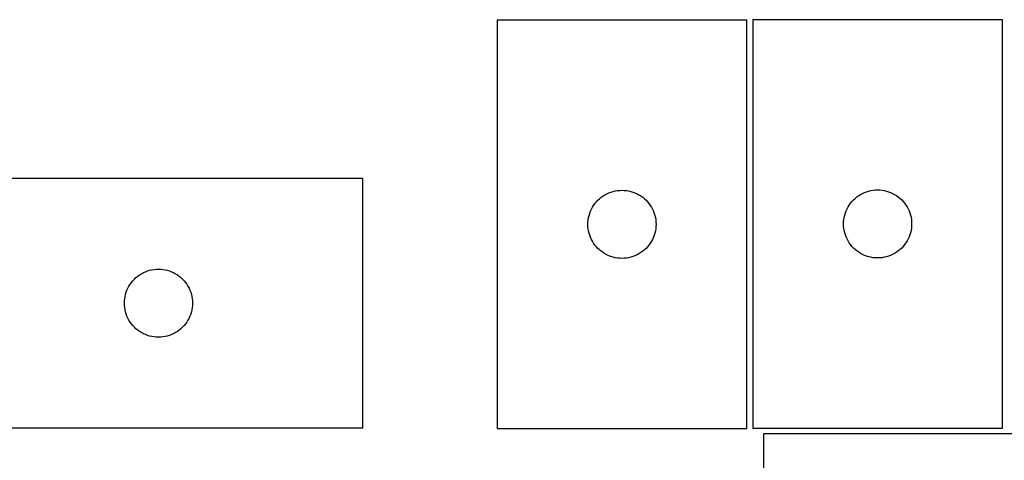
# Model space of a CAD drawing. Header units: millimetres. Extents: x 7 to 1243, y 7 to 1546.
# Tile 24 of 27: x 681 to 941, y 1429 to 1546. Entities that reach past the tile are written whole.
import ezdxf

# ---------------------------------------------------------------- set-up
doc = ezdxf.new("R2010")
doc.units = ezdxf.units.MM
doc.layers.add('CUT', color=7, linetype='CONTINUOUS', true_color=0x000000)

msp = doc.modelspace()

# ---------------------------------------------------------------- linework, layer by layer
at = {"layer": 'CUT'}
for p, q in [((873.374449, 1545.440218), (807.374449, 1545.440218)), ((807.374449, 1545.440218), (807.374449, 1437.440218)), ((873.374449, 1437.440218), (873.374449, 1545.440218)), ((940.925749, 1545.537386), (874.925749, 1545.537386)), ((874.925749, 1545.537386), (874.925749, 1437.537386)), ((940.925749, 1437.537386), (940.925749, 1545.537386)), ((771.905181, 1503.589143), (663.905181, 1503.589143)), ((771.905181, 1437.589143), (771.905181, 1503.589143)), ((834.440337, 1498.206776), (834.895596, 1498.580398)), ((834.895596, 1498.580398), (835.374317, 1498.923444)), ((835.374317, 1498.923444), (835.874449, 1499.234446)), ((835.874449, 1499.234446), (836.393851, 1499.512072)), ((836.393851, 1499.512072), (836.930298, 1499.755133)), ((836.930298, 1499.755133), (837.481494, 1499.962589)), ((837.481494, 1499.962589), (838.045078, 1500.13355)), ((838.045078, 1500.13355), (838.618636, 1500.267285)), ((838.618636, 1500.267285), (839.199713, 1500.363221)), ((839.199713, 1500.363221), (839.785821, 1500.420948)), ((839.785821, 1500.420948), (840.374449, 1500.440218)), ((840.374449, 1500.440218), (840.963077, 1500.420948)), ((840.963077, 1500.420948), (841.549185, 1500.363221)), ((841.549185, 1500.363221), (842.130262, 1500.267285)), ((842.130262, 1500.267285), (842.70382, 1500.13355)), ((842.70382, 1500.13355), (843.267404, 1499.962589)), ((843.267404, 1499.962589), (843.8186, 1499.755133)), ((843.8186, 1499.755133), (844.355047, 1499.512072)), ((844.355047, 1499.512072), (844.874449, 1499.234446)), ((844.874449, 1499.234446), (845.374581, 1498.923444)), ((845.374581, 1498.923444), (845.853302, 1498.580398)), ((845.853302, 1498.580398), (846.308561, 1498.206776)), ((901.991637, 1498.303944), (902.446896, 1498.677566)), ((902.446896, 1498.677566), (902.925617, 1499.020612)), ((902.925617, 1499.020612), (903.425749, 1499.331614)), ((903.425749, 1499.331614), (903.945151, 1499.60924)), ((903.945151, 1499.60924), (904.481598, 1499.852301)), ((904.481598, 1499.852301), (905.032794, 1500.059757)), ((905.032794, 1500.059757), (905.596378, 1500.230718)), ((905.596378, 1500.230718), (906.169936, 1500.364453)), ((906.169936, 1500.364453), (906.751013, 1500.460389)), ((906.751013, 1500.460389), (907.337121, 1500.518116)), ((907.337121, 1500.518116), (907.925749, 1500.537386)), ((907.925749, 1500.537386), (908.514377, 1500.518116)), ((908.514377, 1500.518116), (909.100485, 1500.460389)), ((909.100485, 1500.460389), (909.681562, 1500.364453)), ((909.681562, 1500.364453), (910.255121, 1500.230718)), ((910.255121, 1500.230718), (910.818704, 1500.059757)), ((910.818704, 1500.059757), (911.3699, 1499.852301)), ((911.3699, 1499.852301), (911.906347, 1499.60924)), ((911.906347, 1499.60924), (912.425749, 1499.331614)), ((912.425749, 1499.331614), (912.925881, 1499.020612)), ((912.925881, 1499.020612), (913.404602, 1498.677566)), ((913.404602, 1498.677566), (913.859861, 1498.303944)), ((832.58022, 1495.940218), (832.891223, 1496.44035)), ((832.891223, 1496.44035), (833.234269, 1496.919071)), ((833.234269, 1496.919071), (833.607891, 1497.37433)), ((833.607891, 1497.37433), (834.010488, 1497.804179)), ((834.010488, 1497.804179), (834.440337, 1498.206776)), ((846.308561, 1498.206776), (846.73841, 1497.804179)), ((846.73841, 1497.804179), (847.141007, 1497.37433)), ((847.141007, 1497.37433), (847.514629, 1496.919071)), ((847.514629, 1496.919071), (847.857676, 1496.44035)), ((847.857676, 1496.44035), (848.168678, 1495.940218)), ((899.853894, 1495.517984), (900.13152, 1496.037386)), ((900.13152, 1496.037386), (900.442523, 1496.537518)), ((900.442523, 1496.537518), (900.785569, 1497.016238)), ((900.785569, 1497.016238), (901.159191, 1497.471498)), ((901.159191, 1497.471498), (901.561788, 1497.901347)), ((901.561788, 1497.901347), (901.991637, 1498.303944)), ((913.859861, 1498.303944), (914.28971, 1497.901347)), ((914.28971, 1497.901347), (914.692307, 1497.471498)), ((914.692307, 1497.471498), (915.065929, 1497.016238)), ((915.065929, 1497.016238), (915.408976, 1496.537518)), ((915.408976, 1496.537518), (915.719978, 1496.037386)), ((915.719978, 1496.037386), (915.997604, 1495.517984)), ((831.547382, 1493.196031), (831.681117, 1493.769589)), ((831.681117, 1493.769589), (831.852078, 1494.333173)), ((831.852078, 1494.333173), (832.059533, 1494.884369)), ((832.059533, 1494.884369), (832.302594, 1495.420816)), ((832.302594, 1495.420816), (832.58022, 1495.940218)), ((848.168678, 1495.940218), (848.446304, 1495.420816)), ((848.446304, 1495.420816), (848.689365, 1494.884369)), ((848.689365, 1494.884369), (848.89682, 1494.333173)), ((848.89682, 1494.333173), (849.067782, 1493.769589)), ((849.067782, 1493.769589), (849.201517, 1493.196031)), ((899.098682, 1493.293199), (899.232417, 1493.866757)), ((899.232417, 1493.866757), (899.403378, 1494.430341)), ((899.403378, 1494.430341), (899.610833, 1494.981537)), ((899.610833, 1494.981537), (899.853894, 1495.517984)), ((915.997604, 1495.517984), (916.240665, 1494.981537)), ((916.240665, 1494.981537), (916.44812, 1494.430341)), ((916.44812, 1494.430341), (916.619082, 1493.866757)), ((916.619082, 1493.866757), (916.752817, 1493.293199)), ((831.374449, 1491.440218), (831.393719, 1492.028846)), ((831.393719, 1490.85159), (831.374449, 1491.440218)), ((831.393719, 1492.028846), (831.451445, 1492.614953)), ((831.451445, 1490.265482), (831.393719, 1490.85159)), ((831.451445, 1492.614953), (831.547382, 1493.196031)), ((849.201517, 1493.196031), (849.297453, 1492.614953)), ((849.297453, 1492.614953), (849.355179, 1492.028846)), ((849.355179, 1490.85159), (849.297453, 1490.265482)), ((849.355179, 1492.028846), (849.374449, 1491.440218)), ((849.374449, 1491.440218), (849.355179, 1490.85159)), ((898.925749, 1491.537386), (898.945019, 1492.126014)), ((898.945019, 1490.948757), (898.925749, 1491.537386)), ((898.945019, 1492.126014), (899.002745, 1492.712121)), ((899.002745, 1490.36265), (898.945019, 1490.948757)), ((899.002745, 1492.712121), (899.098682, 1493.293199)), ((916.752817, 1493.293199), (916.848753, 1492.712121)), ((916.848753, 1492.712121), (916.906479, 1492.126014)), ((916.906479, 1490.948757), (916.848753, 1490.36265)), ((916.906479, 1492.126014), (916.925749, 1491.537386)), ((916.925749, 1491.537386), (916.906479, 1490.948757)), ((831.547382, 1489.684405), (831.451445, 1490.265482)), ((831.681117, 1489.110846), (831.547382, 1489.684405)), ((831.852078, 1488.547262), (831.681117, 1489.110846)), ((832.059533, 1487.996067), (831.852078, 1488.547262)), ((848.89682, 1488.547262), (848.689365, 1487.996067)), ((849.067782, 1489.110846), (848.89682, 1488.547262)), ((849.201517, 1489.684405), (849.067782, 1489.110846)), ((849.297453, 1490.265482), (849.201517, 1489.684405)), ((899.098682, 1489.781573), (899.002745, 1490.36265)), ((899.232417, 1489.208014), (899.098682, 1489.781573)), ((899.403378, 1488.64443), (899.232417, 1489.208014)), ((899.610833, 1488.093235), (899.403378, 1488.64443)), ((916.44812, 1488.64443), (916.240665, 1488.093235)), ((916.619082, 1489.208014), (916.44812, 1488.64443)), ((916.752817, 1489.781573), (916.619082, 1489.208014)), ((916.848753, 1490.36265), (916.752817, 1489.781573)), ((832.302594, 1487.459619), (832.059533, 1487.996067)), ((832.58022, 1486.940218), (832.302594, 1487.459619)), ((832.891223, 1486.440086), (832.58022, 1486.940218)), ((833.234269, 1485.961365), (832.891223, 1486.440086)), ((833.607891, 1485.506105), (833.234269, 1485.961365)), ((847.514629, 1485.961365), (847.141007, 1485.506105)), ((847.857676, 1486.440086), (847.514629, 1485.961365)), ((848.168678, 1486.940218), (847.857676, 1486.440086)), ((848.446304, 1487.459619), (848.168678, 1486.940218)), ((848.689365, 1487.996067), (848.446304, 1487.459619)), ((899.853894, 1487.556787), (899.610833, 1488.093235)), ((900.13152, 1487.037386), (899.853894, 1487.556787)), ((900.442523, 1486.537254), (900.13152, 1487.037386)), ((900.785569, 1486.058533), (900.442523, 1486.537254)), ((901.159191, 1485.603273), (900.785569, 1486.058533)), ((901.561788, 1485.173425), (901.159191, 1485.603273)), ((914.692307, 1485.603273), (914.28971, 1485.173425)), ((915.065929, 1486.058533), (914.692307, 1485.603273)), ((915.408976, 1486.537254), (915.065929, 1486.058533)), ((915.719978, 1487.037386), (915.408976, 1486.537254)), ((915.997604, 1487.556787), (915.719978, 1487.037386)), ((916.240665, 1488.093235), (915.997604, 1487.556787)), ((834.010488, 1485.076257), (833.607891, 1485.506105)), ((834.440337, 1484.673659), (834.010488, 1485.076257)), ((834.895596, 1484.300038), (834.440337, 1484.673659)), ((835.374317, 1483.956991), (834.895596, 1484.300038)), ((835.874449, 1483.645989), (835.374317, 1483.956991)), ((836.393851, 1483.368363), (835.874449, 1483.645989)), ((836.930298, 1483.125302), (836.393851, 1483.368363)), ((837.481494, 1482.917847), (836.930298, 1483.125302)), ((843.8186, 1483.125302), (843.267404, 1482.917847)), ((844.355047, 1483.368363), (843.8186, 1483.125302)), ((844.874449, 1483.645989), (844.355047, 1483.368363)), ((845.374581, 1483.956991), (844.874449, 1483.645989)), ((845.853302, 1484.300038), (845.374581, 1483.956991)), ((846.308561, 1484.673659), (845.853302, 1484.300038)), ((846.73841, 1485.076257), (846.308561, 1484.673659)), ((847.141007, 1485.506105), (846.73841, 1485.076257)), ((901.991637, 1484.770827), (901.561788, 1485.173425)), ((902.446896, 1484.397206), (901.991637, 1484.770827)), ((902.925617, 1484.054159), (902.446896, 1484.397206)), ((903.425749, 1483.743157), (902.925617, 1484.054159)), ((903.945151, 1483.465531), (903.425749, 1483.743157)), ((904.481598, 1483.22247), (903.945151, 1483.465531)), ((905.032794, 1483.015014), (904.481598, 1483.22247)), ((905.596378, 1482.844053), (905.032794, 1483.015014)), ((910.818704, 1483.015014), (910.255121, 1482.844053)), ((911.3699, 1483.22247), (910.818704, 1483.015014)), ((911.906347, 1483.465531), (911.3699, 1483.22247)), ((912.425749, 1483.743157), (911.906347, 1483.465531)), ((912.925881, 1484.054159), (912.425749, 1483.743157)), ((913.404602, 1484.397206), (912.925881, 1484.054159)), ((913.859861, 1484.770827), (913.404602, 1484.397206)), ((914.28971, 1485.173425), (913.859861, 1484.770827)), ((838.045078, 1482.746885), (837.481494, 1482.917847)), ((838.618636, 1482.61315), (838.045078, 1482.746885)), ((839.199713, 1482.517214), (838.618636, 1482.61315)), ((839.785821, 1482.459487), (839.199713, 1482.517214)), ((840.374449, 1482.440218), (839.785821, 1482.459487)), ((840.963077, 1482.459487), (840.374449, 1482.440218)), ((841.549185, 1482.517214), (840.963077, 1482.459487)), ((842.130262, 1482.61315), (841.549185, 1482.517214)), ((842.70382, 1482.746885), (842.130262, 1482.61315)), ((843.267404, 1482.917847), (842.70382, 1482.746885)), ((906.169936, 1482.710318), (905.596378, 1482.844053)), ((906.751013, 1482.614382), (906.169936, 1482.710318)), ((907.337121, 1482.556655), (906.751013, 1482.614382)), ((907.925749, 1482.537386), (907.337121, 1482.556655)), ((908.514377, 1482.556655), (907.925749, 1482.537386)), ((909.100485, 1482.614382), (908.514377, 1482.556655)), ((909.681562, 1482.710318), (909.100485, 1482.614382)), ((910.255121, 1482.844053), (909.681562, 1482.710318)), ((712.426328, 1477.729323), (712.905049, 1478.072369)), ((712.905049, 1478.072369), (713.405181, 1478.383371)), ((713.405181, 1478.383371), (713.924582, 1478.660997)), ((713.924582, 1478.660997), (714.46103, 1478.904059)), ((714.46103, 1478.904059), (715.012225, 1479.111514)), ((715.012225, 1479.111514), (715.575809, 1479.282475)), ((715.575809, 1479.282475), (716.149368, 1479.41621)), ((716.149368, 1479.41621), (716.730445, 1479.512147)), ((716.730445, 1479.512147), (717.316553, 1479.569873)), ((717.316553, 1479.569873), (717.905181, 1479.589143)), ((717.905181, 1479.589143), (718.493809, 1479.569873)), ((718.493809, 1479.569873), (719.079916, 1479.512147)), ((719.079916, 1479.512147), (719.660994, 1479.41621)), ((719.660994, 1479.41621), (720.234552, 1479.282475)), ((720.234552, 1479.282475), (720.798136, 1479.111514)), ((720.798136, 1479.111514), (721.349332, 1478.904059)), ((721.349332, 1478.904059), (721.885779, 1478.660997)), ((721.885779, 1478.660997), (722.405181, 1478.383371)), ((722.405181, 1478.383371), (722.905313, 1478.072369)), ((722.905313, 1478.072369), (723.384034, 1477.729323)), ((710.110952, 1475.089143), (710.421954, 1475.589275)), ((710.421954, 1475.589275), (710.765001, 1476.067996)), ((710.765001, 1476.067996), (711.138622, 1476.523255)), ((711.138622, 1476.523255), (711.54122, 1476.953104)), ((711.54122, 1476.953104), (711.971068, 1477.355701)), ((711.971068, 1477.355701), (712.426328, 1477.729323)), ((723.384034, 1477.729323), (723.839293, 1477.355701)), ((723.839293, 1477.355701), (724.269142, 1476.953104)), ((724.269142, 1476.953104), (724.671739, 1476.523255)), ((724.671739, 1476.523255), (725.045361, 1476.067996)), ((725.045361, 1476.067996), (725.388407, 1475.589275)), ((725.388407, 1475.589275), (725.699409, 1475.089143)), ((709.078113, 1472.344956), (709.211848, 1472.918514)), ((709.211848, 1472.918514), (709.38281, 1473.482098)), ((709.38281, 1473.482098), (709.590265, 1474.033294)), ((709.590265, 1474.033294), (709.833326, 1474.569741)), ((709.833326, 1474.569741), (710.110952, 1475.089143)), ((725.699409, 1475.089143), (725.977035, 1474.569741)), ((725.977035, 1474.569741), (726.220096, 1474.033294)), ((726.220096, 1474.033294), (726.427552, 1473.482098)), ((726.427552, 1473.482098), (726.598513, 1472.918514)), ((726.598513, 1472.918514), (726.732248, 1472.344956)), ((708.905181, 1470.589143), (708.92445, 1471.177771)), ((708.92445, 1470.000515), (708.905181, 1470.589143)), ((708.92445, 1471.177771), (708.982177, 1471.763879)), ((708.982177, 1469.414407), (708.92445, 1470.000515)), ((708.982177, 1471.763879), (709.078113, 1472.344956)), ((726.732248, 1472.344956), (726.828184, 1471.763879)), ((726.828184, 1471.763879), (726.885911, 1471.177771)), ((726.885911, 1470.000515), (726.828184, 1469.414407)), ((726.885911, 1471.177771), (726.905181, 1470.589143)), ((726.905181, 1470.589143), (726.885911, 1470.000515)), ((709.078113, 1468.83333), (708.982177, 1469.414407)), ((709.211848, 1468.259771), (709.078113, 1468.83333)), ((709.38281, 1467.696188), (709.211848, 1468.259771)), ((709.590265, 1467.144992), (709.38281, 1467.696188)), ((726.427552, 1467.696188), (726.220096, 1467.144992)), ((726.598513, 1468.259771), (726.427552, 1467.696188)), ((726.732248, 1468.83333), (726.598513, 1468.259771)), ((726.828184, 1469.414407), (726.732248, 1468.83333)), ((709.833326, 1466.608545), (709.590265, 1467.144992)), ((710.110952, 1466.089143), (709.833326, 1466.608545)), ((710.421954, 1465.589011), (710.110952, 1466.089143)), ((710.765001, 1465.11029), (710.421954, 1465.589011)), ((711.138622, 1464.65503), (710.765001, 1465.11029)), ((725.045361, 1465.11029), (724.671739, 1464.65503)), ((725.388407, 1465.589011), (725.045361, 1465.11029)), ((725.699409, 1466.089143), (725.388407, 1465.589011)), ((725.977035, 1466.608545), (725.699409, 1466.089143)), ((726.220096, 1467.144992), (725.977035, 1466.608545)), ((711.54122, 1464.225182), (711.138622, 1464.65503)), ((711.971068, 1463.822585), (711.54122, 1464.225182)), ((712.426328, 1463.448963), (711.971068, 1463.822585)), ((712.905049, 1463.105916), (712.426328, 1463.448963)), ((713.405181, 1462.794914), (712.905049, 1463.105916)), ((713.924582, 1462.517288), (713.405181, 1462.794914)), ((714.46103, 1462.274227), (713.924582, 1462.517288)), ((715.012225, 1462.066772), (714.46103, 1462.274227)), ((721.349332, 1462.274227), (720.798136, 1462.066772)), ((721.885779, 1462.517288), (721.349332, 1462.274227)), ((722.405181, 1462.794914), (721.885779, 1462.517288)), ((722.905313, 1463.105916), (722.405181, 1462.794914)), ((723.384034, 1463.448963), (722.905313, 1463.105916)), ((723.839293, 1463.822585), (723.384034, 1463.448963)), ((724.269142, 1464.225182), (723.839293, 1463.822585)), ((724.671739, 1464.65503), (724.269142, 1464.225182)), ((715.575809, 1461.89581), (715.012225, 1462.066772)), ((716.149368, 1461.762075), (715.575809, 1461.89581)), ((716.730445, 1461.666139), (716.149368, 1461.762075)), ((717.316553, 1461.608412), (716.730445, 1461.666139)), ((717.905181, 1461.589143), (717.316553, 1461.608412)), ((718.493809, 1461.608412), (717.905181, 1461.589143)), ((719.079916, 1461.666139), (718.493809, 1461.608412)), ((719.660994, 1461.762075), (719.079916, 1461.666139)), ((720.234552, 1461.89581), (719.660994, 1461.762075)), ((720.798136, 1462.066772), (720.234552, 1461.89581)), ((663.905181, 1437.589143), (771.905181, 1437.589143)), ((807.374449, 1437.440218), (873.374449, 1437.440218)), ((874.925749, 1437.537386), (940.925749, 1437.537386)), ((985.802825, 1436.001985), (877.802825, 1436.001985)), ((877.802825, 1436.001985), (877.802825, 1370.001985))]:
    msp.add_line(p, q, dxfattribs=at)

doc.saveas('drawing.dxf')
